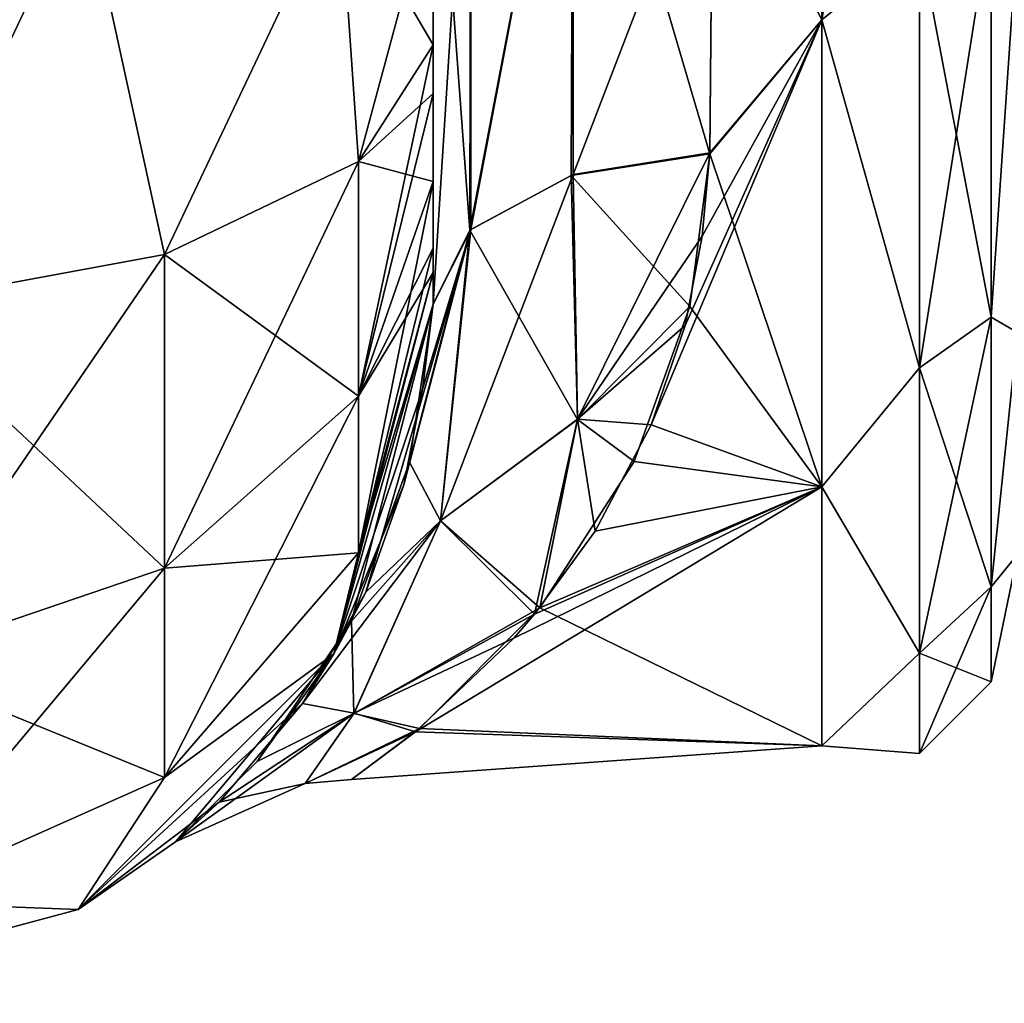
# Model space of a CAD drawing. Extents: x -23 to 470, y -2000 to 0.
# Tile 15 of 246: x 28 to 46, y -2000 to -1982. Entities that reach past the tile are written whole.
import ezdxf

# ---------------------------------------------------------------- set-up
doc = ezdxf.new("R2010")
doc.units = 0
doc.header["$LTSCALE"] = 68.916985
for name, color, linetype in [('657', 7, 'CONTINUOUS'), ('660', 7, 'CONTINUOUS'), ('690', 7, 'CONTINUOUS'), ('691', 7, 'CONTINUOUS'), ('692', 7, 'CONTINUOUS'), ('699', 7, 'CONTINUOUS'), ('700', 7, 'CONTINUOUS'), ('703', 7, 'CONTINUOUS'), ('706', 7, 'CONTINUOUS')]:
    doc.layers.add(name, color=color, linetype=linetype)

msp = doc.modelspace()

# ---------------------------------------------------------------- linework, layer by layer
at = {"layer": '657', "linetype": 'CONTINUOUS'}
for points in [[(35.55, -1982.865, 81.431), (35.55, -1983.734, 81), (35.55, -1928.15, 82), (35.55, -1982.865, 81.431)], [(35.55, -1928.15, 82), (35.55, -1983.734, 81), (35.55, -1936.979, 79.993), (35.55, -1928.15, 82)], [(35.55, -1980, 82), (35.55, -1982.865, 81.431), (35.55, -1928.15, 82), (35.55, -1980, 82)], [(35.55, -1936.812, -39.073), (35.55, -1943.908, -33.613), (35.55, -1987.5, -74.5), (35.55, -1936.812, -39.073)], [(35.55, -1936.979, -43.007), (35.55, -1936.812, -39.073), (35.55, -1987.5, -74.5), (35.55, -1936.979, -43.007)], [(35.55, -1986.933, 77.36), (35.55, -1987.5, 74.5), (35.55, -1936.979, 79.993), (35.55, -1986.933, 77.36)], [(35.55, -1936.979, 79.993), (35.55, -1987.5, 74.5), (35.55, -1944.159, 74.304), (35.55, -1936.979, 79.993)], [(35.55, -1986.5, 78.234), (35.55, -1986.933, 77.36), (35.55, -1936.979, 79.993), (35.55, -1986.5, 78.234)], [(35.55, -1985.305, 79.801), (35.55, -1986.5, 78.234), (35.55, -1936.979, 79.993), (35.55, -1985.305, 79.801)], [(35.55, -1983.734, 81), (35.55, -1985.305, 79.801), (35.55, -1936.979, 79.993), (35.55, -1983.734, 81)], [(35.55, -1944.159, -48.696), (35.55, -1936.979, -43.007), (35.55, -1987.5, -74.5), (35.55, -1944.159, -48.696)], [(35.55, -1936.98, -79.992), (35.55, -1944.16, -74.302), (35.55, -1985.305, -79.801), (35.55, -1936.98, -79.992)], [(35.55, -1980, -82), (35.55, -1936.98, -79.992), (35.55, -1982.865, -81.431), (35.55, -1980, -82)], [(35.55, -1982.865, -81.431), (35.55, -1936.98, -79.992), (35.55, -1983.734, -81), (35.55, -1982.865, -81.431)], [(35.55, -1983.734, -81), (35.55, -1936.98, -79.992), (35.55, -1985.305, -79.801), (35.55, -1983.734, -81)], [(35.55, -1987.5, -74.5), (35.55, -1943.908, -33.613), (35.55, -1977.313, -28.505), (35.55, -1987.5, -74.5)], [(35.55, -1987.5, 74.5), (35.55, -1987.5, 24.51), (35.55, -1944.159, 74.304), (35.55, -1987.5, 74.5)], [(35.55, -1944.159, 74.304), (35.55, -1987.5, 24.51), (35.55, -1948.128, 66.083), (35.55, -1944.159, 74.304)], [(35.55, -1948.128, -56.917), (35.55, -1944.159, -48.696), (35.55, -1987.5, -74.5), (35.55, -1948.128, -56.917)], [(35.55, -1948.129, 56.92), (35.55, -1987.5, 24.51), (35.55, -1944.16, 48.698), (35.55, -1948.129, 56.92)], [(35.55, -1944.16, 48.698), (35.55, -1987.5, 24.51), (35.55, -1977.313, 28.505), (35.55, -1944.16, 48.698)], [(35.55, -1944.16, -74.302), (35.55, -1948.129, -66.08), (35.55, -1987.5, -74.5), (35.55, -1944.16, -74.302)], [(35.55, -1985.305, -79.801), (35.55, -1944.16, -74.302), (35.55, -1986.5, -78.234), (35.55, -1985.305, -79.801)], [(35.55, -1986.5, -78.234), (35.55, -1944.16, -74.302), (35.55, -1986.933, -77.36), (35.55, -1986.5, -78.234)], [(35.55, -1986.933, -77.36), (35.55, -1944.16, -74.302), (35.55, -1987.5, -74.5), (35.55, -1986.933, -77.36)], [(35.55, -1948.128, 66.083), (35.55, -1987.5, 24.51), (35.55, -1948.129, 56.92), (35.55, -1948.128, 66.083)], [(35.55, -1948.129, -66.08), (35.55, -1948.128, -56.917), (35.55, -1987.5, -74.5), (35.55, -1948.129, -66.08)], [(35.55, -1987.5, -24.51), (35.55, -1987.5, -74.5), (35.55, -1977.313, -28.505), (35.55, -1987.5, -24.51)]]:
    msp.add_3dface(points, dxfattribs=at)
at = {"layer": '660', "linetype": 'CONTINUOUS'}
for points in [[(42.5, -1982.413, 21.623), (42.5, -1972, 24), (40.553, -1978.68, 23.052), (42.5, -1982.413, 21.623)], [(40.5, -1984.793, 20.306), (42.5, -1982.413, 21.623), (40.553, -1978.68, 23.052), (40.5, -1984.793, 20.306)], [(40.553, -1978.685, -23.05), (42.5, -1982.413, -21.623), (40.5, -1984.814, -20.293), (40.553, -1978.685, -23.05)], [(42.5, -1990.764, 14.964), (42.5, -1982.413, 21.623), (39.448, -1989.657, 16.255), (42.5, -1990.764, 14.964)], [(39.448, -1989.657, 16.255), (42.5, -1982.413, 21.623), (40.058, -1987.878, 17.997), (39.448, -1989.657, 16.255)], [(40.058, -1987.878, 17.997), (42.5, -1982.413, 21.623), (40.362, -1986.284, 19.287), (40.058, -1987.878, 17.997)], [(40.362, -1986.284, 19.287), (42.5, -1982.413, 21.623), (40.5, -1984.793, 20.306), (40.362, -1986.284, 19.287)], [(42.5, -1982.413, -21.623), (42.5, -1990.764, -14.964), (40.5, -1984.814, -20.293), (42.5, -1982.413, -21.623)], [(40.5, -1984.814, -20.293), (42.5, -1990.764, -14.964), (40.141, -1987.543, -18.287), (40.5, -1984.814, -20.293)], [(40.141, -1987.543, -18.287), (42.5, -1990.764, -14.964), (39.146, -1990.313, -15.512), (40.141, -1987.543, -18.287)], [(38.444, -1991.56, 13.907), (42.5, -1990.764, 14.964), (39.448, -1989.657, 16.255), (38.444, -1991.56, 13.907)], [(39.146, -1990.313, -15.512), (42.5, -1990.764, -14.964), (37.455, -1992.93, -11.745), (39.146, -1990.313, -15.512)], [(42.5, -1995.398, 5.341), (42.5, -1990.764, 14.964), (35.232, -1995.144, 6.352), (42.5, -1995.398, 5.341)], [(35.232, -1995.144, 6.352), (42.5, -1990.764, 14.964), (36.991, -1993.471, 10.723), (35.232, -1995.144, 6.352)], [(36.991, -1993.471, 10.723), (42.5, -1990.764, 14.964), (37.362, -1993.042, 11.543), (36.991, -1993.471, 10.723)], [(37.362, -1993.042, 11.543), (42.5, -1990.764, 14.964), (38.444, -1991.56, 13.907), (37.362, -1993.042, 11.543)], [(42.5, -1990.764, -14.964), (42.5, -1995.398, -5.341), (37.455, -1992.93, -11.745), (42.5, -1990.764, -14.964)], [(37.455, -1992.93, -11.745), (42.5, -1995.398, -5.341), (35.305, -1995.084, -6.566), (37.455, -1992.93, -11.745)], [(35.305, -1995.084, -6.566), (42.5, -1995.398, -5.341), (34.088, -1995.998, 0.296), (35.305, -1995.084, -6.566)], [(34.088, -1995.998, 0.296), (42.5, -1995.398, 5.341), (35.232, -1995.144, 6.352), (34.088, -1995.998, 0.296)], [(42.5, -1995.398, -5.341), (42.5, -1995.398, 5.341), (34.088, -1995.998, 0.296), (42.5, -1995.398, -5.341)]]:
    msp.add_3dface(points, dxfattribs=at)
at = {"layer": '690', "linetype": 'CONTINUOUS'}
for points in [[(29.3, -1980, 92.825), (23.05, -1980, 94.5), (25.732, -1987.534, 92.688), (29.3, -1980, 92.825)], [(30.744, -1986.61, 90.458), (29.3, -1980, 92.825), (25.732, -1987.534, 92.688), (30.744, -1986.61, 90.458)], [(33.875, -1980, 88.25), (29.3, -1980, 92.825), (30.744, -1986.61, 90.458), (33.875, -1980, 88.25)], [(34.212, -1984.946, 86.44), (33.875, -1980, 88.25), (30.744, -1986.61, 90.458), (34.212, -1984.946, 86.44)], [(35.55, -1982.865, 81.431), (35.55, -1980, 82), (33.875, -1980, 88.25), (35.55, -1982.865, 81.431)], [(35.55, -1982.865, 81.431), (33.875, -1980, 88.25), (34.212, -1984.946, 86.44), (35.55, -1982.865, 81.431)], [(35.55, -1983.734, 81), (35.55, -1982.865, 81.431), (34.212, -1984.946, 86.44), (35.55, -1983.734, 81)], [(35.55, -1985.305, 79.801), (35.55, -1983.734, 81), (34.212, -1984.946, 86.44), (35.55, -1985.305, 79.801)], [(34.212, -1984.946, 86.44), (30.744, -1986.61, 90.458), (34.212, -1989.142, 83.635), (34.212, -1984.946, 86.44)], [(35.55, -1985.305, 79.801), (34.212, -1984.946, 86.44), (34.212, -1989.142, 83.635), (35.55, -1985.305, 79.801)], [(35.55, -1986.5, 78.234), (35.55, -1985.305, 79.801), (34.212, -1989.142, 83.635), (35.55, -1986.5, 78.234)], [(35.55, -1986.933, 77.36), (35.55, -1986.5, 78.234), (34.212, -1989.142, 83.635), (35.55, -1986.933, 77.36)], [(30.744, -1986.61, 90.458), (25.732, -1987.534, 92.688), (30.744, -1992.219, 86.709), (30.744, -1986.61, 90.458)], [(30.744, -1986.61, 90.458), (30.744, -1992.219, 86.709), (34.212, -1989.142, 83.635), (30.744, -1986.61, 90.458)], [(35.55, -1987.5, 74.5), (35.55, -1986.933, 77.36), (34.212, -1991.944, 79.436), (35.55, -1987.5, 74.5)], [(34.212, -1991.944, 79.436), (35.55, -1986.933, 77.36), (34.212, -1989.142, 83.635), (34.212, -1991.944, 79.436)], [(25.732, -1987.534, 92.688), (25.732, -1993.926, 88.415), (30.744, -1992.219, 86.709), (25.732, -1987.534, 92.688)], [(33.775, -1993.75, 74.5), (35.55, -1987.5, 74.5), (34.212, -1991.944, 79.436), (33.775, -1993.75, 74.5)], [(30.744, -1992.219, 86.709), (34.212, -1991.944, 79.436), (34.212, -1989.142, 83.635), (30.744, -1992.219, 86.709)], [(30.744, -1995.963, 81.098), (33.775, -1993.75, 74.5), (34.212, -1991.944, 79.436), (30.744, -1995.963, 81.098)], [(30.744, -1995.963, 81.098), (34.212, -1991.944, 79.436), (30.744, -1992.219, 86.709), (30.744, -1995.963, 81.098)], [(25.732, -1993.926, 88.415), (30.744, -1995.963, 81.098), (30.744, -1992.219, 86.709), (25.732, -1993.926, 88.415)], [(29.2, -1998.325, 74.5), (33.775, -1993.75, 74.5), (30.744, -1995.963, 81.098), (29.2, -1998.325, 74.5)], [(25.732, -1998.194, 82.019), (30.744, -1995.963, 81.098), (25.732, -1993.926, 88.415), (25.732, -1998.194, 82.019)], [(25.732, -1998.194, 82.019), (29.2, -1998.325, 74.5), (30.744, -1995.963, 81.098), (25.732, -1998.194, 82.019)], [(22.95, -2000, 74.5), (29.2, -1998.325, 74.5), (25.732, -1998.194, 82.019), (22.95, -2000, 74.5)]]:
    msp.add_3dface(points, dxfattribs=at)
at = {"layer": '691', "linetype": 'CONTINUOUS'}
for points in [[(35.55, -1987.5, 24.51), (35.55, -1987.5, 74.5), (33.775, -1993.75, 74.5), (35.55, -1987.5, 24.51)], [(35.55, -1987.5, 24.51), (33.775, -1993.75, 74.5), (35.358, -1989.017, 23.03), (35.55, -1987.5, 24.51)], [(35.55, -1987.5, -74.5), (34.091, -1993.169, -17.082), (33.775, -1993.75, -74.5), (35.55, -1987.5, -74.5)], [(34.091, -1993.169, -17.082), (35.55, -1987.5, -74.5), (35.127, -1990.322, -21.51), (34.091, -1993.169, -17.082)], [(35.55, -1987.5, -74.5), (35.55, -1987.5, -24.51), (35.127, -1990.322, -21.51), (35.55, -1987.5, -74.5)], [(35.358, -1989.017, 23.03), (33.775, -1993.75, 74.5), (35.025, -1990.731, 20.978), (35.358, -1989.017, 23.03)], [(35.025, -1990.731, 20.978), (33.775, -1993.75, 74.5), (34.342, -1992.646, 18.042), (35.025, -1990.731, 20.978)], [(34.342, -1992.646, 18.042), (33.775, -1993.75, 74.5), (33.211, -1994.638, 13.825), (34.342, -1992.646, 18.042)], [(34.091, -1993.169, -17.082), (32.403, -1995.679, -10.703), (33.775, -1993.75, -74.5), (34.091, -1993.169, -17.082)], [(33.775, -1993.75, 74.5), (29.2, -1998.325, 74.5), (33.211, -1994.638, 13.825), (33.775, -1993.75, 74.5)], [(33.775, -1993.75, -74.5), (30.94, -1997.113, -1.354), (29.2, -1998.325, -74.5), (33.775, -1993.75, -74.5)], [(32.403, -1995.679, -10.703), (30.94, -1997.113, -1.354), (33.775, -1993.75, -74.5), (32.403, -1995.679, -10.703)], [(33.211, -1994.638, 13.825), (29.2, -1998.325, 74.5), (31.723, -1996.404, 7.676), (33.211, -1994.638, 13.825)], [(31.723, -1996.404, 7.676), (29.2, -1998.325, 74.5), (30.94, -1997.113, -1.354), (31.723, -1996.404, 7.676)], [(30.94, -1997.113, -1.354), (29.2, -1998.325, 74.5), (29.2, -1998.325, -74.5), (30.94, -1997.113, -1.354)], [(29.2, -1998.325, 74.5), (22.95, -2000, 74.5), (29.2, -1998.325, -74.5), (29.2, -1998.325, 74.5)], [(29.2, -1998.325, -74.5), (22.95, -2000, 74.5), (22.95, -2000, -74.5), (29.2, -1998.325, -74.5)]]:
    msp.add_3dface(points, dxfattribs=at)
at = {"layer": '692', "linetype": 'CONTINUOUS'}
for points in [[(23.05, -1980, -94.5), (29.3, -1980, -92.825), (25.732, -1987.534, -92.688), (23.05, -1980, -94.5)], [(25.732, -1987.534, -92.688), (29.3, -1980, -92.825), (30.744, -1986.61, -90.458), (25.732, -1987.534, -92.688)], [(29.3, -1980, -92.825), (33.875, -1980, -88.25), (30.744, -1986.61, -90.458), (29.3, -1980, -92.825)], [(30.744, -1986.61, -90.458), (33.875, -1980, -88.25), (34.212, -1984.946, -86.44), (30.744, -1986.61, -90.458)], [(33.875, -1980, -88.25), (35.55, -1980, -82), (34.212, -1984.946, -86.44), (33.875, -1980, -88.25)], [(35.55, -1980, -82), (35.55, -1982.865, -81.431), (34.212, -1984.946, -86.44), (35.55, -1980, -82)], [(35.55, -1982.865, -81.431), (35.55, -1983.734, -81), (34.212, -1989.142, -83.635), (35.55, -1982.865, -81.431)], [(34.212, -1984.946, -86.44), (35.55, -1982.865, -81.431), (34.212, -1989.142, -83.635), (34.212, -1984.946, -86.44)], [(35.55, -1983.734, -81), (35.55, -1985.305, -79.801), (34.212, -1989.142, -83.635), (35.55, -1983.734, -81)], [(30.744, -1986.61, -90.458), (34.212, -1984.946, -86.44), (30.744, -1992.219, -86.709), (30.744, -1986.61, -90.458)], [(30.744, -1992.219, -86.709), (34.212, -1984.946, -86.44), (34.212, -1989.142, -83.635), (30.744, -1992.219, -86.709)], [(35.55, -1985.305, -79.801), (35.55, -1986.5, -78.234), (34.212, -1991.944, -79.436), (35.55, -1985.305, -79.801)], [(35.55, -1985.305, -79.801), (34.212, -1991.944, -79.436), (34.212, -1989.142, -83.635), (35.55, -1985.305, -79.801)], [(35.55, -1986.5, -78.234), (35.55, -1986.933, -77.36), (34.212, -1991.944, -79.436), (35.55, -1986.5, -78.234)], [(25.732, -1987.534, -92.688), (30.744, -1986.61, -90.458), (25.732, -1993.926, -88.415), (25.732, -1987.534, -92.688)], [(25.732, -1993.926, -88.415), (30.744, -1986.61, -90.458), (30.744, -1992.219, -86.709), (25.732, -1993.926, -88.415)], [(35.55, -1986.933, -77.36), (35.55, -1987.5, -74.5), (33.775, -1993.75, -74.5), (35.55, -1986.933, -77.36)], [(35.55, -1986.933, -77.36), (33.775, -1993.75, -74.5), (34.212, -1991.944, -79.436), (35.55, -1986.933, -77.36)], [(34.212, -1991.944, -79.436), (30.744, -1995.963, -81.098), (34.212, -1989.142, -83.635), (34.212, -1991.944, -79.436)], [(30.744, -1995.963, -81.098), (30.744, -1992.219, -86.709), (34.212, -1989.142, -83.635), (30.744, -1995.963, -81.098)], [(34.212, -1991.944, -79.436), (33.775, -1993.75, -74.5), (30.744, -1995.963, -81.098), (34.212, -1991.944, -79.436)], [(30.744, -1995.963, -81.098), (25.732, -1998.194, -82.019), (30.744, -1992.219, -86.709), (30.744, -1995.963, -81.098)], [(25.732, -1998.194, -82.019), (25.732, -1993.926, -88.415), (30.744, -1992.219, -86.709), (25.732, -1998.194, -82.019)], [(33.775, -1993.75, -74.5), (29.2, -1998.325, -74.5), (30.744, -1995.963, -81.098), (33.775, -1993.75, -74.5)], [(30.744, -1995.963, -81.098), (29.2, -1998.325, -74.5), (25.732, -1998.194, -82.019), (30.744, -1995.963, -81.098)], [(29.2, -1998.325, -74.5), (22.95, -2000, -74.5), (25.732, -1998.194, -82.019), (29.2, -1998.325, -74.5)]]:
    msp.add_3dface(points, dxfattribs=at)
at = {"layer": '699', "linetype": 'CONTINUOUS'}
for points in [[(36.207, -1986.175, -22.416), (36.221, -1976.841, -26.053), (38.055, -1976.506, -24.252), (36.207, -1986.175, -22.416)], [(38.015, -1985.197, -20.868), (36.207, -1986.175, -22.416), (38.055, -1976.506, -24.252), (38.015, -1985.197, -20.868)], [(40.5, -1984.814, -20.293), (38.015, -1985.197, -20.868), (38.055, -1976.506, -24.252), (40.5, -1984.814, -20.293)], [(40.553, -1978.685, -23.05), (40.5, -1984.814, -20.293), (38.055, -1976.506, -24.252), (40.553, -1978.685, -23.05)], [(36.207, -1986.175, -22.416), (35.55, -1977.313, -28.505), (36.221, -1976.841, -26.053), (36.207, -1986.175, -22.416)], [(35.55, -1987.5, -24.51), (35.55, -1977.313, -28.505), (36.207, -1986.175, -22.416), (35.55, -1987.5, -24.51)]]:
    msp.add_3dface(points, dxfattribs=at)
at = {"layer": '700', "linetype": 'CONTINUOUS'}
for points in [[(36.221, -1976.841, 26.053), (36.221, -1986.163, 22.396), (38.055, -1976.506, 24.252), (36.221, -1976.841, 26.053)], [(38.055, -1976.506, 24.252), (36.221, -1986.163, 22.396), (38.055, -1985.184, 20.848), (38.055, -1976.506, 24.252)], [(40.553, -1978.68, 23.052), (38.055, -1976.506, 24.252), (38.055, -1985.184, 20.848), (40.553, -1978.68, 23.052)], [(35.55, -1977.313, 28.505), (35.55, -1987.5, 24.51), (36.221, -1976.841, 26.053), (35.55, -1977.313, 28.505)], [(36.221, -1976.841, 26.053), (35.55, -1987.5, 24.51), (36.221, -1986.163, 22.396), (36.221, -1976.841, 26.053)], [(40.5, -1984.793, 20.306), (40.553, -1978.68, 23.052), (38.055, -1985.184, 20.848), (40.5, -1984.793, 20.306)]]:
    msp.add_3dface(points, dxfattribs=at)
at = {"layer": '703', "linetype": 'CONTINUOUS'}
for points in [[(42.5, -1972, 24), (42.5, -1982.413, 21.623), (44.248, -1972, 23.532), (42.5, -1972, 24)], [(44.248, -1972, 23.532), (42.5, -1982.413, 21.623), (44.248, -1981.005, 21.741), (44.248, -1972, 23.532)], [(44.248, -1988.64, 16.64), (45.531, -1980.515, 20.556), (44.248, -1981.005, 21.741), (44.248, -1988.64, 16.64)], [(45.531, -1987.733, 15.733), (45.531, -1980.515, 20.556), (44.248, -1988.64, 16.64), (45.531, -1987.733, 15.733)], [(45.531, -1980.515, -20.556), (45.531, -1987.733, -15.733), (44.248, -1981.005, -21.741), (45.531, -1980.515, -20.556)], [(45.531, -1980.515, -20.556), (46, -1980.827, -18.494), (45.531, -1987.733, -15.733), (45.531, -1980.515, -20.556)], [(45.531, -1987.733, 15.733), (46, -1980.826, 18.494), (45.531, -1980.515, 20.556), (45.531, -1987.733, 15.733)], [(46, -1988.009, 12.803), (46, -1980.826, 18.494), (45.531, -1987.733, 15.733), (46, -1988.009, 12.803)], [(46, -1980.827, -18.494), (46, -1988.009, -12.803), (45.531, -1987.733, -15.733), (46, -1980.827, -18.494)], [(42.5, -1982.413, 21.623), (44.248, -1988.64, 16.64), (44.248, -1981.005, 21.741), (42.5, -1982.413, 21.623)], [(42.5, -1982.413, -21.623), (44.248, -1981.005, -21.741), (44.248, -1988.64, -16.64), (42.5, -1982.413, -21.623)], [(44.248, -1981.005, -21.741), (45.531, -1987.733, -15.733), (44.248, -1988.64, -16.64), (44.248, -1981.005, -21.741)], [(42.5, -1982.413, 21.623), (42.5, -1990.764, 14.964), (44.248, -1988.64, 16.64), (42.5, -1982.413, 21.623)], [(42.5, -1990.764, -14.964), (42.5, -1982.413, -21.623), (44.248, -1988.64, -16.64), (42.5, -1990.764, -14.964)], [(45.531, -1992.556, 8.515), (45.531, -1987.733, 15.733), (44.248, -1993.741, 9.005), (45.531, -1992.556, 8.515)], [(44.248, -1993.741, 9.005), (45.531, -1987.733, 15.733), (44.248, -1988.64, 16.64), (44.248, -1993.741, 9.005)], [(45.531, -1987.733, -15.733), (45.531, -1992.556, -8.515), (44.248, -1988.64, -16.64), (45.531, -1987.733, -15.733)], [(45.531, -1987.733, -15.733), (46, -1988.009, -12.803), (45.531, -1992.556, -8.515), (45.531, -1987.733, -15.733)], [(45.531, -1992.556, 8.515), (46, -1988.009, 12.803), (45.531, -1987.733, 15.733), (45.531, -1992.556, 8.515)], [(46, -1988.009, -12.803), (46, -1991.978, -4.582), (45.531, -1992.556, -8.515), (46, -1988.009, -12.803)], [(46, -1991.978, 4.581), (46, -1988.009, 12.803), (45.531, -1992.556, 8.515), (46, -1991.978, 4.581)], [(42.5, -1990.764, 14.964), (44.248, -1993.741, 9.005), (44.248, -1988.64, 16.64), (42.5, -1990.764, 14.964)], [(42.5, -1990.764, -14.964), (44.248, -1988.64, -16.64), (44.248, -1993.741, -9.005), (42.5, -1990.764, -14.964)], [(44.248, -1988.64, -16.64), (45.531, -1992.556, -8.515), (44.248, -1993.741, -9.005), (44.248, -1988.64, -16.64)], [(42.5, -1990.764, 14.964), (42.5, -1995.398, 5.341), (44.248, -1993.741, 9.005), (42.5, -1990.764, 14.964)], [(42.5, -1995.398, -5.341), (42.5, -1990.764, -14.964), (44.248, -1993.741, -9.005), (42.5, -1995.398, -5.341)], [(46, -1991.978, -4.582), (46, -1991.978, 4.581), (45.531, -1994.25, 0), (46, -1991.978, -4.582)], [(45.531, -1992.556, -8.515), (46, -1991.978, -4.582), (45.531, -1994.25, 0), (45.531, -1992.556, -8.515)], [(45.531, -1994.25, 0), (46, -1991.978, 4.581), (45.531, -1992.556, 8.515), (45.531, -1994.25, 0)], [(44.248, -1995.532, 0), (45.531, -1992.556, 8.515), (44.248, -1993.741, 9.005), (44.248, -1995.532, 0)], [(45.531, -1994.25, 0), (45.531, -1992.556, 8.515), (44.248, -1995.532, 0), (45.531, -1994.25, 0)], [(45.531, -1992.556, -8.515), (45.531, -1994.25, 0), (44.248, -1993.741, -9.005), (45.531, -1992.556, -8.515)], [(42.5, -1995.398, 5.341), (44.248, -1995.532, 0), (44.248, -1993.741, 9.005), (42.5, -1995.398, 5.341)], [(42.5, -1995.398, -5.341), (44.248, -1993.741, -9.005), (44.248, -1995.532, 0), (42.5, -1995.398, -5.341)], [(44.248, -1993.741, -9.005), (45.531, -1994.25, 0), (44.248, -1995.532, 0), (44.248, -1993.741, -9.005)], [(42.5, -1995.398, 5.341), (42.5, -1995.398, -5.341), (44.248, -1995.532, 0), (42.5, -1995.398, 5.341)]]:
    msp.add_3dface(points, dxfattribs=at)
at = {"layer": '706', "linetype": 'CONTINUOUS'}
for points in [[(40.5, -1984.814, -20.293), (40.141, -1987.543, -18.287), (38.015, -1985.197, -20.868), (40.5, -1984.814, -20.293)], [(40.5, -1984.793, 20.306), (38.055, -1985.184, 20.848), (38.129, -1989.557, 16.644), (40.5, -1984.793, 20.306)], [(40.362, -1986.284, 19.287), (40.5, -1984.793, 20.306), (38.129, -1989.557, 16.644), (40.362, -1986.284, 19.287)], [(38.055, -1985.184, 20.848), (36.221, -1986.163, 22.396), (35.68, -1991.371, 16.13), (38.055, -1985.184, 20.848)], [(38.055, -1985.184, 20.848), (35.68, -1991.371, 16.13), (38.129, -1989.557, 16.644), (38.055, -1985.184, 20.848)], [(36.207, -1986.175, -22.416), (38.015, -1985.197, -20.868), (38.128, -1989.561, -16.641), (36.207, -1986.175, -22.416)], [(38.015, -1985.197, -20.868), (40.141, -1987.543, -18.287), (38.128, -1989.561, -16.641), (38.015, -1985.197, -20.868)], [(35.025, -1990.731, 20.978), (34.342, -1992.646, 18.042), (36.221, -1986.163, 22.396), (35.025, -1990.731, 20.978)], [(36.221, -1986.163, 22.396), (34.342, -1992.646, 18.042), (35.68, -1991.371, 16.13), (36.221, -1986.163, 22.396)], [(35.358, -1989.017, 23.03), (35.025, -1990.731, 20.978), (36.221, -1986.163, 22.396), (35.358, -1989.017, 23.03)], [(35.127, -1990.322, -21.51), (35.55, -1987.5, -24.51), (36.207, -1986.175, -22.416), (35.127, -1990.322, -21.51)], [(35.127, -1990.322, -21.51), (36.207, -1986.175, -22.416), (35.68, -1991.372, -16.129), (35.127, -1990.322, -21.51)], [(35.55, -1987.5, 24.51), (35.358, -1989.017, 23.03), (36.221, -1986.163, 22.396), (35.55, -1987.5, 24.51)], [(35.68, -1991.372, -16.129), (36.207, -1986.175, -22.416), (38.128, -1989.561, -16.641), (35.68, -1991.372, -16.129)], [(40.058, -1987.878, 17.997), (40.362, -1986.284, 19.287), (38.129, -1989.557, 16.644), (40.058, -1987.878, 17.997)], [(40.141, -1987.543, -18.287), (39.146, -1990.313, -15.512), (38.128, -1989.561, -16.641), (40.141, -1987.543, -18.287)], [(39.448, -1989.657, 16.255), (40.058, -1987.878, 17.997), (38.129, -1989.557, 16.644), (39.448, -1989.657, 16.255)], [(35.68, -1991.371, 16.13), (37.362, -1993.042, 11.543), (38.129, -1989.557, 16.644), (35.68, -1991.371, 16.13)], [(37.455, -1992.93, -11.745), (35.68, -1991.372, -16.129), (38.128, -1989.561, -16.641), (37.455, -1992.93, -11.745)], [(37.362, -1993.042, 11.543), (38.444, -1991.56, 13.907), (38.129, -1989.557, 16.644), (37.362, -1993.042, 11.543)], [(39.146, -1990.313, -15.512), (37.455, -1992.93, -11.745), (38.128, -1989.561, -16.641), (39.146, -1990.313, -15.512)], [(38.444, -1991.56, 13.907), (39.448, -1989.657, 16.255), (38.129, -1989.557, 16.644), (38.444, -1991.56, 13.907)], [(34.091, -1993.169, -17.082), (35.127, -1990.322, -21.51), (35.68, -1991.372, -16.129), (34.091, -1993.169, -17.082)], [(34.342, -1992.646, 18.042), (33.211, -1994.638, 13.825), (35.68, -1991.371, 16.13), (34.342, -1992.646, 18.042)], [(35.68, -1991.371, 16.13), (33.211, -1994.638, 13.825), (34.133, -1994.815, 8.376), (35.68, -1991.371, 16.13)], [(34.132, -1994.816, -8.373), (34.091, -1993.169, -17.082), (35.68, -1991.372, -16.129), (34.132, -1994.816, -8.373)], [(37.455, -1992.93, -11.745), (34.132, -1994.816, -8.373), (35.68, -1991.372, -16.129), (37.455, -1992.93, -11.745)], [(37.362, -1993.042, 11.543), (35.68, -1991.371, 16.13), (34.133, -1994.815, 8.376), (37.362, -1993.042, 11.543)], [(37.455, -1992.93, -11.745), (35.305, -1995.084, -6.566), (34.132, -1994.816, -8.373), (37.455, -1992.93, -11.745)], [(36.991, -1993.471, 10.723), (37.362, -1993.042, 11.543), (34.133, -1994.815, 8.376), (36.991, -1993.471, 10.723)], [(32.403, -1995.679, -10.703), (34.091, -1993.169, -17.082), (34.132, -1994.816, -8.373), (32.403, -1995.679, -10.703)], [(35.232, -1995.144, 6.352), (36.991, -1993.471, 10.723), (34.133, -1994.815, 8.376), (35.232, -1995.144, 6.352)], [(33.211, -1994.638, 13.825), (31.723, -1996.404, 7.676), (34.133, -1994.815, 8.376), (33.211, -1994.638, 13.825)], [(30.94, -1997.113, -1.354), (32.403, -1995.679, -10.703), (34.132, -1994.816, -8.373), (30.94, -1997.113, -1.354)], [(33.258, -1996.069, 0.003), (30.94, -1997.113, -1.354), (34.132, -1994.816, -8.373), (33.258, -1996.069, 0.003)], [(34.133, -1994.815, 8.376), (31.723, -1996.404, 7.676), (33.258, -1996.069, 0.003), (34.133, -1994.815, 8.376)], [(35.232, -1995.144, 6.352), (34.133, -1994.815, 8.376), (33.258, -1996.069, 0.003), (35.232, -1995.144, 6.352)], [(35.305, -1995.084, -6.566), (33.258, -1996.069, 0.003), (34.132, -1994.816, -8.373), (35.305, -1995.084, -6.566)], [(35.305, -1995.084, -6.566), (34.088, -1995.998, 0.296), (33.258, -1996.069, 0.003), (35.305, -1995.084, -6.566)], [(34.088, -1995.998, 0.296), (35.232, -1995.144, 6.352), (33.258, -1996.069, 0.003), (34.088, -1995.998, 0.296)], [(31.723, -1996.404, 7.676), (30.94, -1997.113, -1.354), (33.258, -1996.069, 0.003), (31.723, -1996.404, 7.676)]]:
    msp.add_3dface(points, dxfattribs=at)

doc.saveas('drawing.dxf')
